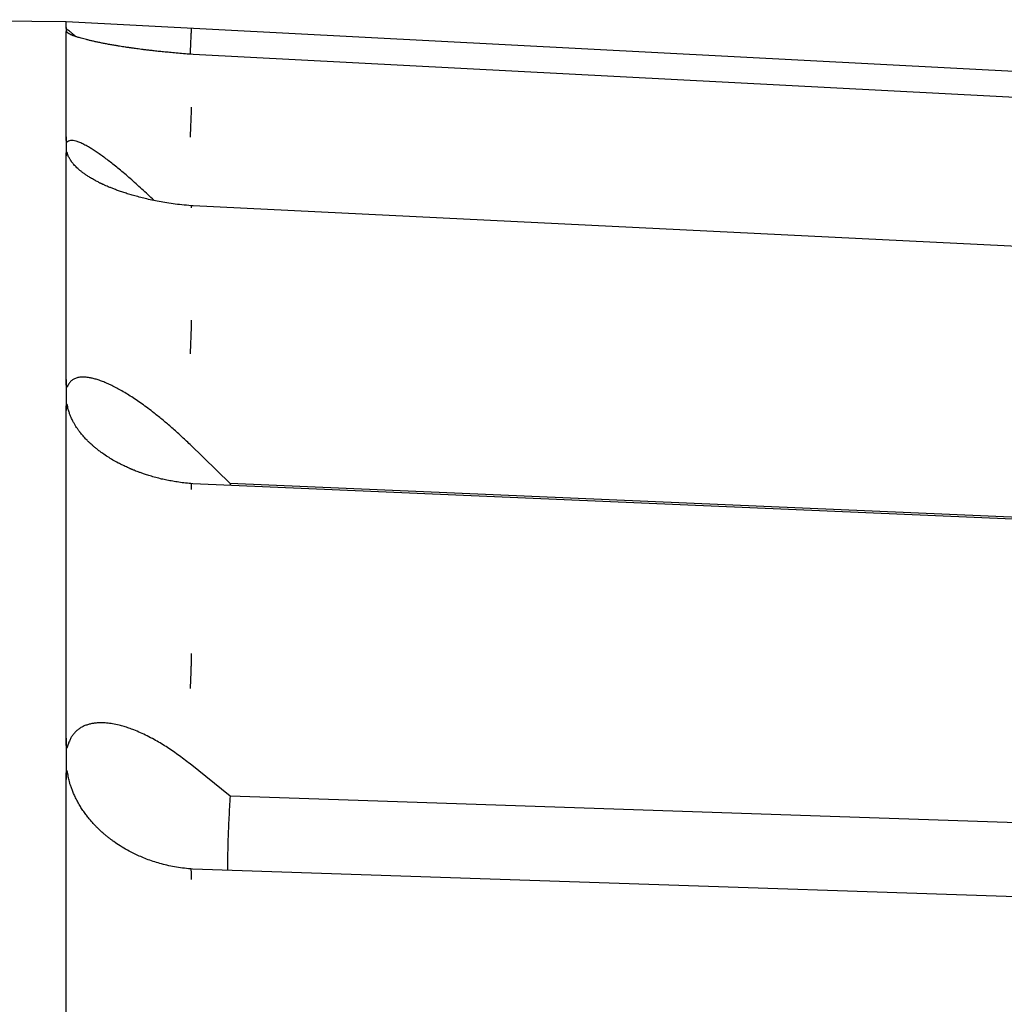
# Model space of a CAD drawing. Header units: millimetres. Extents: x 8 to 564, y 12 to 489.
# Tile 80 of 81: x 529 to 541, y 474 to 486. Entities that reach past the tile are written whole.
import ezdxf

# ---------------------------------------------------------------- set-up
doc = ezdxf.new("R2010")
doc.units = ezdxf.units.MM

msp = doc.modelspace()

# ---------------------------------------------------------------- linework, layer by layer
at = {"color": 7, "linetype": 'Continuous', "lineweight": 30}
for p, q in [((529.74, 485.893), (527.521, 485.92)), ((559.535, 484.331), (529.74, 485.893)), ((529.741, 485.826), (529.739, 485.8)), ((529.739, 485.8), (529.741, 485.771)), ((529.741, 485.769), (529.74, 485.77)), ((531.238, 485.511), (531.214, 485.512)), ((529.741, 484.537), (529.739, 484.531)), ((529.741, 484.537), (529.739, 484.425)), ((529.739, 484.425), (529.741, 484.316)), ((529.741, 484.309), (529.74, 484.315)), ((531.237, 483.725), (531.213, 483.725)), ((529.741, 481.299), (529.74, 481.309)), ((531.674, 480.449), (531.201, 480.91)), ((531.235, 480.447), (531.212, 480.448)), ((531.674, 480.449), (531.673, 480.428)), ((559.436, 479.257), (531.674, 480.449)), ((531.674, 476.761), (531.201, 477.143)), ((529.741, 476.944), (529.74, 476.958)), ((559.436, 475.827), (531.674, 476.761)), ((531.231, 475.903), (531.209, 475.904))]:
    msp.add_line(p, q, dxfattribs=at)
at = {"color": 7, "linetype": 'Continuous', "lineweight": 30, "flags": 128}
for points in [[(559.535, 484.029), (545.744, 484.751), (531.237, 485.511)], [(559.535, 482.326), (545.743, 483.008), (531.237, 483.725)], [(559.533, 479.227), (545.74, 479.822), (531.234, 480.447)], [(559.53, 474.945), (545.738, 475.412), (531.231, 475.903)]]:
    msp.add_lwpolyline(points, dxfattribs=at)
at = {"color": 7, "linetype": 'Continuous', "lineweight": 30}
for points, knots in [([(529.741, 485.826), (529.741, 485.837), (529.741, 485.857), (529.74, 485.878), (529.74, 485.89), (529.74, 485.892), (529.74, 485.892)], [0, 0, 0, 0, 0.2537845, 0.5075891, 0.7614137, 1, 1, 1, 1]), ([(529.739, 484.531), (529.739, 484.581), (529.739, 484.68), (529.739, 484.818), (529.74, 484.949), (529.74, 485.071), (529.74, 485.185), (529.74, 485.29), (529.74, 485.385), (529.74, 485.469), (529.741, 485.543), (529.741, 485.611), (529.741, 485.671), (529.741, 485.724), (529.741, 485.754), (529.741, 485.769)], [0, 0, 0, 0, 0.08, 0.16, 0.24, 0.32, 0.4, 0.48, 0.56, 0.633333, 0.706666, 0.78, 0.853333, 0.926667, 1, 1, 1, 1]), ([(529.769, 485.791), (529.769, 485.792), (529.767, 485.792), (529.766, 485.794), (529.764, 485.795), (529.761, 485.797), (529.759, 485.798), (529.757, 485.8), (529.755, 485.801), (529.753, 485.802), (529.752, 485.803), (529.75, 485.804), (529.749, 485.805), (529.748, 485.805), (529.747, 485.806), (529.747, 485.807), (529.746, 485.807), (529.746, 485.808), (529.746, 485.808), (529.746, 485.808), (529.745, 485.808), (529.745, 485.809), (529.744, 485.81), (529.744, 485.81), (529.744, 485.811), (529.743, 485.811), (529.743, 485.813), (529.742, 485.816), (529.741, 485.819), (529.741, 485.823), (529.741, 485.825), (529.741, 485.826)], [0, 0, 0, 0, 0.030575, 0.065018, 0.103333, 0.145518, 0.191574, 0.241503, 0.279474, 0.312071, 0.339295, 0.361149, 0.377636, 0.39441, 0.406025, 0.410041, 0.413055, 0.414307, 0.415485, 0.416689, 0.418008, 0.421246, 0.428126, 0.437782, 0.448816, 0.462202, 0.477967, 0.574676, 0.693878, 0.83564, 1, 1, 1, 1]), ([(529.741, 485.771), (529.741, 485.773), (529.741, 485.776), (529.742, 485.779), (529.743, 485.779), (529.744, 485.779), (529.745, 485.779), (529.745, 485.778), (529.746, 485.778), (529.746, 485.778), (529.746, 485.777), (529.746, 485.777), (529.747, 485.777), (529.747, 485.776), (529.748, 485.776), (529.748, 485.775), (529.748, 485.775)], [0, 0, 0, 0, 0.591244, 0.773281, 0.879684, 0.934707, 0.95133, 0.957204, 0.961776, 0.963754, 0.96566, 0.967614, 0.96973, 0.974772, 0.981255, 1, 1, 1, 1]), ([(531.214, 485.512), (531.184, 485.514), (531.125, 485.518), (531.04, 485.526), (530.962, 485.533), (530.891, 485.54), (530.826, 485.546), (530.767, 485.553), (530.716, 485.559), (530.67, 485.564), (530.628, 485.57), (530.591, 485.574), (530.56, 485.579), (530.535, 485.582), (530.516, 485.585), (530.5, 485.587), (530.486, 485.589), (530.471, 485.591), (530.454, 485.594), (530.432, 485.597), (530.403, 485.601), (530.367, 485.607), (530.325, 485.614), (530.278, 485.622), (530.229, 485.631), (530.182, 485.64), (530.137, 485.649), (530.094, 485.658), (530.053, 485.667), (530.015, 485.676), (529.98, 485.685), (529.947, 485.693), (529.918, 485.701), (529.894, 485.708), (529.874, 485.714), (529.859, 485.719), (529.848, 485.723), (529.84, 485.726), (529.835, 485.728), (529.828, 485.73), (529.82, 485.733), (529.811, 485.737), (529.802, 485.741), (529.792, 485.745), (529.783, 485.75), (529.776, 485.754), (529.77, 485.757), (529.765, 485.76), (529.762, 485.762), (529.759, 485.764), (529.755, 485.768), (529.751, 485.771), (529.749, 485.774), (529.748, 485.775)], [0, 0, 0, 0, 0.039833, 0.076946, 0.111515, 0.143566, 0.17311, 0.199689, 0.223847, 0.245513, 0.264662, 0.283387, 0.298902, 0.31122, 0.320349, 0.327988, 0.335139, 0.342397, 0.35076, 0.361016, 0.377301, 0.39681, 0.419535, 0.447439, 0.477056, 0.506369, 0.535391, 0.564135, 0.593039, 0.621531, 0.649627, 0.677341, 0.704369, 0.72825, 0.749154, 0.767095, 0.782087, 0.789321, 0.796819, 0.806414, 0.818118, 0.831923, 0.84752, 0.865131, 0.883286, 0.900059, 0.915741, 0.930006, 0.942873, 0.955048, 0.97011, 0.988451, 1, 1, 1, 1]), ([(529.854, 485.721), (529.846, 485.728), (529.829, 485.743), (529.806, 485.763), (529.786, 485.779), (529.775, 485.787), (529.769, 485.791)], [0, 0, 0, 0, 0.225469, 0.486275, 0.743989, 1, 1, 1, 1]), ([(531.214, 485.812), (531.214, 485.812), (531.214, 485.81), (531.214, 485.801), (531.213, 485.787), (531.213, 485.766), (531.211, 485.739), (531.21, 485.708), (531.208, 485.674), (531.206, 485.638), (531.205, 485.6), (531.203, 485.563), (531.201, 485.538), (531.201, 485.525)], [0, 0, 0, 0, 0.086794, 0.17742, 0.271232, 0.367416, 0.465016, 0.562992, 0.654765, 0.745067, 0.833123, 0.918274, 1, 1, 1, 1]), ([(531.214, 485.512), (531.214, 485.513), (531.214, 485.514), (531.214, 485.511), (531.214, 485.509)], [0, 0, 0, 0, 0.500639, 1, 1, 1, 1]), ([(531.237, 485.511), (531.237, 485.511), (531.238, 485.513), (531.238, 485.512), (531.238, 485.51), (531.238, 485.508)], [0, 0, 0, 0, 0.035344, 0.52717, 1, 1, 1, 1]), ([(531.214, 484.889), (531.214, 484.885), (531.214, 484.876), (531.214, 484.857), (531.213, 484.833), (531.213, 484.803), (531.211, 484.768), (531.21, 484.73), (531.208, 484.69), (531.206, 484.65), (531.205, 484.611), (531.203, 484.572), (531.201, 484.547), (531.201, 484.535)], [0, 0, 0, 0, 0.0867943, 0.1774197, 0.271232, 0.3674158, 0.4650164, 0.562992, 0.6547648, 0.7450668, 0.8331228, 0.9182743, 1, 1, 1, 1]), ([(529.769, 484.488), (529.769, 484.488), (529.767, 484.487), (529.765, 484.486), (529.763, 484.485), (529.761, 484.483), (529.758, 484.482), (529.755, 484.479), (529.752, 484.478), (529.75, 484.477), (529.749, 484.476), (529.749, 484.476), (529.748, 484.476), (529.747, 484.476), (529.747, 484.476), (529.746, 484.477), (529.746, 484.477), (529.746, 484.477), (529.746, 484.477), (529.745, 484.478), (529.745, 484.479), (529.744, 484.481), (529.744, 484.483), (529.743, 484.484), (529.743, 484.486), (529.743, 484.487), (529.742, 484.493), (529.741, 484.504), (529.741, 484.52), (529.741, 484.531), (529.741, 484.537)], [0, 0, 0, 0, 0.034395, 0.071782, 0.11216, 0.155532, 0.201897, 0.251257, 0.331415, 0.350426, 0.365586, 0.376902, 0.39009, 0.394643, 0.398005, 0.399352, 0.400575, 0.401787, 0.4031, 0.406356, 0.410779, 0.423681, 0.442346, 0.453891, 0.466922, 0.481445, 0.497466, 0.632541, 0.800007, 1, 1, 1, 1]), ([(530.778, 483.787), (530.778, 483.788), (530.753, 483.811), (530.705, 483.857), (530.634, 483.923), (530.565, 483.985), (530.497, 484.045), (530.431, 484.103), (530.367, 484.156), (530.307, 484.205), (530.25, 484.249), (530.196, 484.29), (530.144, 484.328), (530.094, 484.362), (530.048, 484.392), (529.999, 484.422), (529.949, 484.449), (529.9, 484.472), (529.858, 484.488), (529.822, 484.495), (529.792, 484.496), (529.777, 484.491), (529.769, 484.488)], [0, 0, 0, 0, 0.0007131, 0.0584269, 0.1153353, 0.1715301, 0.2271067, 0.2821636, 0.3368022, 0.3876982, 0.4373996, 0.4860053, 0.5336211, 0.5803599, 0.6263405, 0.6716881, 0.7308856, 0.7877426, 0.8426409, 0.8960044, 0.9482941, 1, 1, 1, 1]), ([(529.741, 484.316), (529.741, 484.319), (529.741, 484.326), (529.741, 484.336), (529.742, 484.343), (529.742, 484.349), (529.742, 484.352), (529.743, 484.354), (529.743, 484.355), (529.743, 484.356), (529.743, 484.357), (529.743, 484.357), (529.744, 484.358), (529.744, 484.36), (529.745, 484.36), (529.745, 484.36), (529.746, 484.36), (529.746, 484.359), (529.746, 484.359), (529.746, 484.359), (529.747, 484.358), (529.747, 484.358), (529.748, 484.356), (529.749, 484.354), (529.751, 484.35), (529.752, 484.347), (529.753, 484.343), (529.754, 484.34), (529.755, 484.338), (529.755, 484.338)], [0, 0, 0, 0, 0.187856, 0.348785, 0.482792, 0.565634, 0.633343, 0.652552, 0.670081, 0.685932, 0.700104, 0.712601, 0.723424, 0.768714, 0.782111, 0.78677, 0.790389, 0.791989, 0.793575, 0.795251, 0.797107, 0.801599, 0.807386, 0.842177, 0.869595, 0.906711, 0.944009, 0.988468, 1, 1, 1, 1]), ([(529.741, 481.676), (529.741, 481.761), (529.741, 481.931), (529.74, 482.177), (529.74, 482.416), (529.74, 482.648), (529.74, 482.872), (529.74, 483.089), (529.74, 483.292), (529.74, 483.483), (529.74, 483.662), (529.74, 483.834), (529.741, 483.999), (529.741, 484.158), (529.741, 484.259), (529.741, 484.309)], [0, 0, 0, 0, 0.0799635, 0.1599334, 0.2399096, 0.3198921, 0.399881, 0.4798762, 0.5598777, 0.6332181, 0.7065639, 0.7799149, 0.8532713, 0.926633, 1, 1, 1, 1]), ([(531.213, 483.725), (531.177, 483.729), (531.106, 483.735), (531.003, 483.748), (530.906, 483.763), (530.816, 483.779), (530.733, 483.796), (530.656, 483.814), (530.585, 483.832), (530.521, 483.85), (530.463, 483.867), (530.408, 483.885), (530.358, 483.902), (530.312, 483.919), (530.273, 483.935), (530.238, 483.949), (530.212, 483.96), (530.194, 483.968), (530.181, 483.974), (530.169, 483.98), (530.159, 483.984), (530.149, 483.989), (530.138, 483.994), (530.124, 484.002), (530.106, 484.011), (530.084, 484.022), (530.062, 484.035), (530.04, 484.047), (530.019, 484.059), (530.001, 484.071), (529.984, 484.082), (529.967, 484.094), (529.952, 484.104), (529.938, 484.114), (529.927, 484.123), (529.915, 484.132), (529.901, 484.143), (529.885, 484.157), (529.867, 484.174), (529.849, 484.192), (529.832, 484.21), (529.82, 484.225), (529.811, 484.236), (529.805, 484.244), (529.8, 484.251), (529.795, 484.259), (529.789, 484.268), (529.782, 484.28), (529.773, 484.295), (529.764, 484.314), (529.758, 484.329), (529.755, 484.337), (529.755, 484.338)], [0, 0, 0, 0, 0.050182, 0.097753, 0.142987, 0.185976, 0.226785, 0.265255, 0.301288, 0.334936, 0.36624, 0.395233, 0.424991, 0.451906, 0.476016, 0.497441, 0.516206, 0.525574, 0.534106, 0.5418, 0.548658, 0.554726, 0.562028, 0.571628, 0.585002, 0.601186, 0.61916, 0.63644, 0.652919, 0.668601, 0.683494, 0.697516, 0.712986, 0.72588, 0.736381, 0.747886, 0.761688, 0.780153, 0.801572, 0.825318, 0.8484, 0.870436, 0.880363, 0.890064, 0.89954, 0.908791, 0.91909, 0.931952, 0.950471, 0.972674, 0.998481, 1, 1, 1, 1]), ([(531.213, 483.725), (531.213, 483.725), (531.214, 483.726), (531.214, 483.722), (531.214, 483.713), (531.214, 483.704), (531.214, 483.699)], [0, 0, 0, 0, 0.051434, 0.379099, 0.695941, 1, 1, 1, 1]), ([(531.214, 482.375), (531.214, 482.368), (531.214, 482.354), (531.214, 482.326), (531.213, 482.293), (531.213, 482.256), (531.211, 482.215), (531.21, 482.173), (531.208, 482.13), (531.206, 482.089), (531.205, 482.05), (531.203, 482.013), (531.201, 481.99), (531.201, 481.979)], [0, 0, 0, 0, 0.086794, 0.17742, 0.271232, 0.367416, 0.465016, 0.562992, 0.654765, 0.745067, 0.833123, 0.918274, 1, 1, 1, 1]), ([(529.741, 481.676), (529.74, 481.637), (529.739, 481.558), (529.739, 481.435), (529.74, 481.352), (529.741, 481.31)], [0, 0, 0, 0, 0.325603, 0.658924, 1, 1, 1, 1]), ([(529.769, 481.622), (529.769, 481.622), (529.767, 481.619), (529.766, 481.616), (529.764, 481.613), (529.761, 481.608), (529.759, 481.604), (529.757, 481.6), (529.755, 481.596), (529.753, 481.592), (529.752, 481.59), (529.75, 481.588), (529.749, 481.586), (529.748, 481.585), (529.747, 481.584), (529.747, 481.584), (529.746, 481.584), (529.746, 481.584), (529.746, 481.585), (529.746, 481.585), (529.745, 481.585), (529.745, 481.586), (529.744, 481.587), (529.744, 481.589), (529.744, 481.591), (529.743, 481.593), (529.743, 481.6), (529.742, 481.613), (529.741, 481.631), (529.741, 481.653), (529.741, 481.668), (529.741, 481.676)], [0, 0, 0, 0, 0.030575, 0.065018, 0.103333, 0.145518, 0.191574, 0.241503, 0.279474, 0.312071, 0.339296, 0.361149, 0.377636, 0.39441, 0.406026, 0.410041, 0.413055, 0.414307, 0.415486, 0.416689, 0.418008, 0.421246, 0.428126, 0.437782, 0.448816, 0.462202, 0.477967, 0.574676, 0.693878, 0.83564, 1, 1, 1, 1]), ([(531.201, 480.91), (531.165, 480.944), (531.095, 481.011), (530.988, 481.107), (530.883, 481.197), (530.788, 481.273), (530.705, 481.337), (530.634, 481.389), (530.565, 481.437), (530.497, 481.481), (530.431, 481.522), (530.367, 481.559), (530.307, 481.591), (530.25, 481.619), (530.196, 481.643), (530.144, 481.663), (530.094, 481.679), (530.048, 481.692), (529.999, 481.701), (529.949, 481.706), (529.9, 481.704), (529.858, 481.695), (529.822, 481.678), (529.792, 481.655), (529.777, 481.633), (529.769, 481.622)], [0, 0, 0, 0, 0.062992, 0.12572, 0.188377, 0.251159, 0.294409, 0.337055, 0.379166, 0.420813, 0.462071, 0.503016, 0.541156, 0.578401, 0.614825, 0.650507, 0.685532, 0.719989, 0.753971, 0.798332, 0.84094, 0.882079, 0.922068, 0.961253, 1, 1, 1, 1]), ([(529.741, 481.31), (529.741, 481.316), (529.741, 481.328), (529.741, 481.345), (529.742, 481.358), (529.742, 481.367), (529.743, 481.373), (529.743, 481.376), (529.743, 481.378), (529.743, 481.379), (529.743, 481.381), (529.743, 481.382), (529.744, 481.384), (529.744, 481.386), (529.745, 481.387), (529.745, 481.388), (529.746, 481.387), (529.746, 481.387), (529.746, 481.387), (529.746, 481.387), (529.747, 481.387), (529.747, 481.386), (529.748, 481.384), (529.749, 481.38), (529.751, 481.376), (529.752, 481.371), (529.753, 481.366), (529.755, 481.36), (529.756, 481.355), (529.757, 481.351), (529.758, 481.349)], [0, 0, 0, 0, 0.176519, 0.327403, 0.452659, 0.529784, 0.592502, 0.610208, 0.626315, 0.640823, 0.653734, 0.665049, 0.67477, 0.717015, 0.729512, 0.733857, 0.737234, 0.738727, 0.740205, 0.741769, 0.7435, 0.74769, 0.753088, 0.785539, 0.811114, 0.845736, 0.880526, 0.921996, 0.970145, 1, 1, 1, 1]), ([(531.212, 480.448), (531.184, 480.451), (531.13, 480.456), (531.052, 480.467), (530.98, 480.479), (530.914, 480.492), (530.847, 480.507), (530.782, 480.524), (530.719, 480.543), (530.667, 480.559), (530.625, 480.574), (530.592, 480.586), (530.565, 480.596), (530.544, 480.604), (530.529, 480.611), (530.519, 480.615), (530.512, 480.618), (530.505, 480.621), (530.495, 480.625), (530.481, 480.631), (530.452, 480.644), (530.409, 480.664), (530.351, 480.693), (530.291, 480.727), (530.23, 480.764), (530.178, 480.799), (530.135, 480.83), (530.102, 480.856), (530.072, 480.881), (530.047, 480.903), (530.027, 480.92), (530.013, 480.934), (530, 480.947), (529.985, 480.961), (529.968, 480.979), (529.949, 481), (529.931, 481.021), (529.916, 481.04), (529.905, 481.054), (529.897, 481.064), (529.891, 481.073), (529.882, 481.085), (529.87, 481.102), (529.855, 481.125), (529.837, 481.154), (529.818, 481.188), (529.801, 481.225), (529.784, 481.264), (529.771, 481.303), (529.762, 481.332), (529.758, 481.348), (529.758, 481.35)], [0, 0, 0, 0, 0.039269, 0.075961, 0.110308, 0.142348, 0.172102, 0.207626, 0.239215, 0.266715, 0.286936, 0.304215, 0.31856, 0.329981, 0.337732, 0.34314, 0.346209, 0.34935, 0.354745, 0.362393, 0.372291, 0.403705, 0.43546, 0.473703, 0.512733, 0.552703, 0.577592, 0.602722, 0.625801, 0.645555, 0.661997, 0.6726, 0.682344, 0.694773, 0.710127, 0.728397, 0.74725, 0.762708, 0.774771, 0.780557, 0.788033, 0.797859, 0.810037, 0.828951, 0.851707, 0.878336, 0.908882, 0.935691, 0.965121, 0.997152, 1, 1, 1, 1]), ([(529.739, 479.5), (529.739, 479.607), (529.739, 479.819), (529.74, 480.13), (529.74, 480.433), (529.74, 480.729), (529.741, 481.019), (529.741, 481.206), (529.741, 481.299)], [0, 0, 0, 0, 0.166667, 0.333333, 0.5, 0.666667, 0.833333, 1, 1, 1, 1]), ([(531.212, 480.448), (531.212, 480.448), (531.212, 480.449), (531.213, 480.445), (531.214, 480.436), (531.214, 480.421), (531.214, 480.403), (531.214, 480.388), (531.214, 480.38)], [0, 0, 0, 0, 0.028439, 0.23246, 0.433229, 0.62901, 0.818324, 1, 1, 1, 1]), ([(529.741, 477.448), (529.741, 477.567), (529.741, 477.807), (529.74, 478.159), (529.74, 478.504), (529.74, 478.843), (529.739, 479.176), (529.739, 479.392), (529.739, 479.5)], [0, 0, 0, 0, 0.166667, 0.333333, 0.5, 0.666667, 0.833333, 1, 1, 1, 1]), ([(531.214, 478.444), (531.214, 478.434), (531.214, 478.414), (531.214, 478.379), (531.213, 478.34), (531.213, 478.298), (531.211, 478.255), (531.21, 478.211), (531.208, 478.169), (531.206, 478.13), (531.205, 478.093), (531.203, 478.06), (531.201, 478.041), (531.201, 478.031)], [0, 0, 0, 0, 0.086794, 0.17742, 0.271232, 0.367416, 0.465016, 0.562992, 0.654765, 0.745067, 0.833123, 0.918274, 1, 1, 1, 1]), ([(531.201, 477.143), (531.177, 477.161), (531.13, 477.199), (531.059, 477.251), (530.988, 477.301), (530.918, 477.347), (530.847, 477.391), (530.773, 477.433), (530.697, 477.473), (530.618, 477.511), (530.556, 477.537), (530.51, 477.554), (530.481, 477.565), (530.452, 477.575), (530.423, 477.584), (530.394, 477.592), (530.349, 477.604), (530.289, 477.616), (530.216, 477.626), (530.163, 477.628), (530.126, 477.628), (530.104, 477.626), (530.083, 477.624), (530.062, 477.621), (530.042, 477.618), (530.023, 477.613), (529.995, 477.606), (529.962, 477.595), (529.924, 477.577), (529.889, 477.555), (529.858, 477.529), (529.83, 477.5), (529.806, 477.467), (529.786, 477.431), (529.775, 477.403), (529.769, 477.39)], [0, 0, 0, 0, 0.042034, 0.083922, 0.125721, 0.167489, 0.209284, 0.251162, 0.299556, 0.347203, 0.3942, 0.412509, 0.43074, 0.448899, 0.466992, 0.485027, 0.503009, 0.552657, 0.600815, 0.647654, 0.663163, 0.678552, 0.693827, 0.708996, 0.724068, 0.739049, 0.75395, 0.787397, 0.81982, 0.851335, 0.882066, 0.91215, 0.941732, 0.970962, 1, 1, 1, 1]), ([(529.741, 477.448), (529.74, 477.395), (529.739, 477.288), (529.739, 477.125), (529.74, 477.014), (529.741, 476.958)], [0, 0, 0, 0, 0.325603, 0.658924, 1, 1, 1, 1]), ([(529.769, 477.39), (529.769, 477.388), (529.767, 477.385), (529.766, 477.38), (529.764, 477.374), (529.761, 477.367), (529.759, 477.36), (529.757, 477.353), (529.755, 477.347), (529.753, 477.342), (529.752, 477.337), (529.75, 477.334), (529.749, 477.331), (529.748, 477.329), (529.747, 477.328), (529.747, 477.327), (529.746, 477.327), (529.746, 477.328), (529.746, 477.328), (529.746, 477.328), (529.745, 477.328), (529.745, 477.329), (529.744, 477.331), (529.744, 477.333), (529.744, 477.335), (529.743, 477.338), (529.743, 477.347), (529.742, 477.363), (529.741, 477.388), (529.741, 477.416), (529.741, 477.437), (529.741, 477.448)], [0, 0, 0, 0, 0.030575, 0.065018, 0.103333, 0.145518, 0.191574, 0.241503, 0.279474, 0.312071, 0.339296, 0.361149, 0.377636, 0.39441, 0.406026, 0.410041, 0.413055, 0.414307, 0.415486, 0.416689, 0.418008, 0.421246, 0.428126, 0.437782, 0.448816, 0.462202, 0.477967, 0.574676, 0.693878, 0.83564, 1, 1, 1, 1]), ([(529.741, 476.958), (529.741, 476.967), (529.741, 476.983), (529.741, 477.005), (529.742, 477.023), (529.742, 477.036), (529.743, 477.043), (529.743, 477.048), (529.743, 477.05), (529.743, 477.052), (529.743, 477.054), (529.743, 477.056), (529.744, 477.059), (529.744, 477.062), (529.745, 477.064), (529.745, 477.064), (529.746, 477.064), (529.746, 477.064), (529.746, 477.064), (529.746, 477.064), (529.747, 477.064), (529.747, 477.063), (529.748, 477.06), (529.749, 477.057), (529.751, 477.051), (529.752, 477.046), (529.753, 477.04), (529.755, 477.033), (529.758, 477.02), (529.76, 477.008), (529.763, 476.998), (529.763, 476.997)], [0, 0, 0, 0, 0.155527, 0.288469, 0.398829, 0.466783, 0.522043, 0.537643, 0.551835, 0.564618, 0.575993, 0.585962, 0.594527, 0.631749, 0.64276, 0.646588, 0.649563, 0.650878, 0.652181, 0.653559, 0.655084, 0.658776, 0.663532, 0.692124, 0.714658, 0.745162, 0.775815, 0.812353, 0.854777, 0.97081, 1, 1, 1, 1]), ([(529.741, 472.136), (529.741, 472.273), (529.741, 472.547), (529.74, 472.952), (529.74, 473.354), (529.74, 473.752), (529.74, 474.145), (529.74, 474.534), (529.74, 474.907), (529.74, 475.266), (529.74, 475.61), (529.74, 475.95), (529.741, 476.286), (529.741, 476.618), (529.741, 476.835), (529.741, 476.944)], [0, 0, 0, 0, 0.079964, 0.159933, 0.23991, 0.319892, 0.399881, 0.479876, 0.559878, 0.633218, 0.706564, 0.779915, 0.853271, 0.926633, 1, 1, 1, 1]), ([(531.209, 475.904), (531.176, 475.907), (531.112, 475.913), (531.019, 475.928), (530.93, 475.946), (530.846, 475.968), (530.766, 475.993), (530.69, 476.019), (530.62, 476.048), (530.544, 476.083), (530.463, 476.124), (530.379, 476.174), (530.317, 476.215), (530.274, 476.247), (530.247, 476.268), (530.22, 476.289), (530.196, 476.309), (530.173, 476.329), (530.154, 476.346), (530.139, 476.36), (530.128, 476.371), (530.119, 476.38), (530.11, 476.388), (530.099, 476.399), (530.084, 476.414), (530.068, 476.432), (530.045, 476.456), (530.018, 476.488), (529.986, 476.527), (529.954, 476.571), (529.923, 476.617), (529.892, 476.666), (529.865, 476.717), (529.84, 476.768), (529.818, 476.816), (529.802, 476.86), (529.788, 476.899), (529.778, 476.934), (529.771, 476.963), (529.765, 476.984), (529.764, 476.994), (529.763, 476.997)], [0, 0, 0, 0, 0.047234, 0.092645, 0.136431, 0.178644, 0.219322, 0.258345, 0.295582, 0.331059, 0.381714, 0.430363, 0.477059, 0.494881, 0.512411, 0.52965, 0.546601, 0.562486, 0.575911, 0.586382, 0.594565, 0.600461, 0.606175, 0.614362, 0.625031, 0.638178, 0.652912, 0.677856, 0.705001, 0.734358, 0.765947, 0.796621, 0.829182, 0.862068, 0.891958, 0.918731, 0.942374, 0.962905, 0.980278, 0.994682, 1, 1, 1, 1]), ([(531.674, 476.761), (531.669, 476.677), (531.658, 476.511), (531.648, 476.255), (531.643, 476.048), (531.644, 475.925), (531.644, 475.889)], [0, 0, 0, 0, 0.293622, 0.587092, 0.880471, 1, 1, 1, 1]), ([(531.209, 475.904), (531.209, 475.903), (531.21, 475.902), (531.212, 475.893), (531.213, 475.878), (531.214, 475.859), (531.214, 475.835), (531.214, 475.809), (531.214, 475.789), (531.214, 475.779)], [0, 0, 0, 0, 0.143702, 0.300502, 0.447392, 0.59194, 0.732897, 0.869198, 1, 1, 1, 1])]:
    msp.add_open_spline(points, degree=3, knots=knots, dxfattribs=at)

doc.saveas('drawing.dxf')
